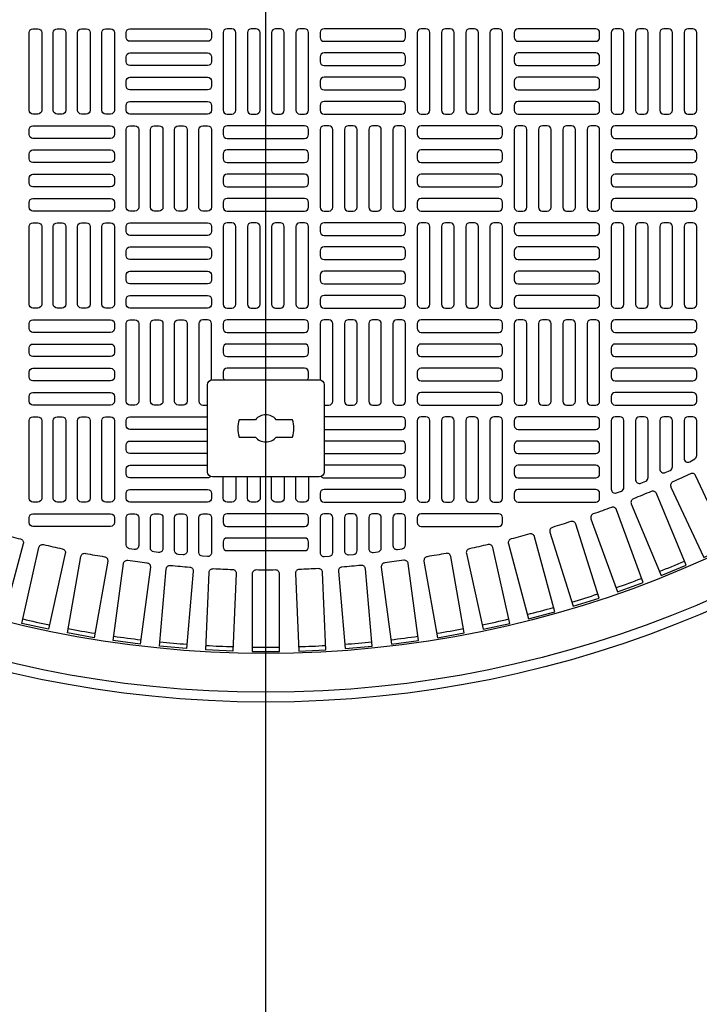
# Model space of a CAD drawing. Extents: x -169 to 6736, y -208 to 3022.
# Tile 72 of 256: x 254 to 268, y 935 to 955. Entities that reach past the tile are written whole.
import ezdxf

# ---------------------------------------------------------------- set-up
doc = ezdxf.new("R2010")
doc.units = 0
doc.header["$MEASUREMENT"] = 0
doc.layers.get('0').update_dxf_attribs({"color": 255, "linetype": 'CONTINUOUS'})
doc.layers.add('TANK-MANHOLE-COVER-40', color=2, linetype='CONTINUOUS')
doc.layers.add('TANK-MANHOLE-COVER-HATCH-40', color=252, linetype='CONTINUOUS')

msp = doc.modelspace()

# ---------------------------------------------------------------- linework, layer by layer
msp.add_line((258.76906, 877.14028), (258.76906, 964.04846))
at = {"layer": 'TANK-MANHOLE-COVER-40', "color": 2, "linetype": 'Continuous', "flags": 128}
for points in [[(257.68639, 945.9776, -0.41421356), (257.58796, 946.07602), (257.58796, 947.84767, -0.41421356), (257.68639, 947.9461), (259.85174, 947.9461, -0.41421356), (259.95016, 947.84767), (259.95016, 946.07602, -0.41421356), (259.85174, 945.9776)], [(258.55796, 946.78468, 0.4662524), (258.98016, 946.78468), (259.31174, 946.78468, 0.15910028), (259.31174, 947.13901), (258.98016, 947.13901, 0.4662524), (258.55796, 947.13901), (258.22638, 947.13901, 0.15910028), (258.22638, 946.78468)]]:
    msp.add_lwpolyline(points, format="xyb", close=True, dxfattribs=at)
at = {"layer": 'TANK-MANHOLE-COVER-40', "color": 4, "linetype": 'Continuous'}
msp.add_circle((258.76906, 964.04846), 22.63902, dxfattribs=at)
at = {"layer": 'TANK-MANHOLE-COVER-40', "color": 1, "linetype": 'Continuous'}
msp.add_circle((258.76906, 964.04846), 22.44094, dxfattribs=at)
at = {"layer": 'TANK-MANHOLE-COVER-40', "color": 2, "linetype": 'Continuous'}
msp.add_circle((258.76906, 964.04846), 21.65354, dxfattribs=at)
at = {"layer": 'TANK-MANHOLE-COVER-HATCH-40', "linetype": 'Continuous', "flags": 128}
for points in [[(254.14308, 955.07208, -0.41421356), (254.22182, 954.99334), (254.22182, 953.41854, -0.41421356), (254.14308, 953.3398), (254.04465, 953.3398, -0.41421356), (253.96591, 953.41854), (253.96591, 954.99334, -0.41421356), (254.04465, 955.07208)], [(254.6352, 955.07208, -0.41421356), (254.71394, 954.99334), (254.71394, 953.41854, -0.41421356), (254.6352, 953.3398), (254.53678, 953.3398, -0.41421356), (254.45804, 953.41854), (254.45804, 954.99334, -0.41421356), (254.53678, 955.07208)], [(255.12733, 955.07208, -0.41421356), (255.20607, 954.99334), (255.20607, 953.41854, -0.41421356), (255.12733, 953.3398), (255.0289, 953.3398, -0.41421356), (254.95016, 953.41854), (254.95016, 954.99334, -0.41421356), (255.0289, 955.07208)], [(255.61946, 955.07208, -0.41421356), (255.6982, 954.99334), (255.6982, 953.41854, -0.41421356), (255.61946, 953.3398), (255.52103, 953.3398, -0.41421356), (255.44229, 953.41854), (255.44229, 954.99334, -0.41421356), (255.52103, 955.07208)], [(255.93442, 954.99334, -0.41421356), (256.01316, 955.07208), (257.58796, 955.07208, -0.41421356), (257.6667, 954.99334), (257.6667, 954.89492, -0.41421356), (257.58796, 954.81618), (256.01316, 954.81618, -0.41421356), (255.93442, 954.89492)], [(257.98166, 955.07208, 0.41421356), (257.90292, 954.99334), (257.90292, 953.41854, 0.41421356), (257.98166, 953.3398), (258.08009, 953.3398, 0.41421356), (258.15883, 953.41854), (258.15883, 954.99334, 0.41421356), (258.08009, 955.07208)], [(258.47379, 955.07208, 0.41421356), (258.39505, 954.99334), (258.39505, 953.41854, 0.41421356), (258.47379, 953.3398), (258.57221, 953.3398, 0.41421356), (258.65095, 953.41854), (258.65095, 954.99334, 0.41421356), (258.57221, 955.07208)], [(258.96591, 955.07208, 0.41421356), (258.88717, 954.99334), (258.88717, 953.41854, 0.41421356), (258.96591, 953.3398), (259.06434, 953.3398, 0.41421356), (259.14308, 953.41854), (259.14308, 954.99334, 0.41421356), (259.06434, 955.07208)], [(259.45804, 955.07208, 0.41421356), (259.3793, 954.99334), (259.3793, 953.41854, 0.41421356), (259.45804, 953.3398), (259.55646, 953.3398, 0.41421356), (259.6352, 953.41854), (259.6352, 954.99334, 0.41421356), (259.55646, 955.07208)], [(261.60371, 954.99334, 0.41421356), (261.52497, 955.07208), (259.95016, 955.07208, 0.41421356), (259.87142, 954.99334), (259.87142, 954.89492, 0.41421356), (259.95016, 954.81618), (261.52497, 954.81618, 0.41421356), (261.60371, 954.89492)], [(261.91867, 955.07208, 0.41421356), (261.83993, 954.99334), (261.83993, 953.41854, 0.41421356), (261.91867, 953.3398), (262.01709, 953.3398, 0.41421356), (262.09583, 953.41854), (262.09583, 954.99334, 0.41421356), (262.01709, 955.07208)], [(262.41079, 955.07208, 0.41421356), (262.33205, 954.99334), (262.33205, 953.41854, 0.41421356), (262.41079, 953.3398), (262.50922, 953.3398, 0.41421356), (262.58796, 953.41854), (262.58796, 954.99334, 0.41421356), (262.50922, 955.07208)], [(262.90292, 955.07208, 0.41421356), (262.82418, 954.99334), (262.82418, 953.41854, 0.41421356), (262.90292, 953.3398), (263.00135, 953.3398, 0.41421356), (263.08009, 953.41854), (263.08009, 954.99334, 0.41421356), (263.00135, 955.07208)], [(263.39505, 955.07208, 0.41421356), (263.31631, 954.99334), (263.31631, 953.41854, 0.41421356), (263.39505, 953.3398), (263.49347, 953.3398, 0.41421356), (263.57221, 953.41854), (263.57221, 954.99334, 0.41421356), (263.49347, 955.07208)], [(265.54072, 954.99334, 0.41421356), (265.46198, 955.07208), (263.88717, 955.07208, 0.41421356), (263.80843, 954.99334), (263.80843, 954.89492, 0.41421356), (263.88717, 954.81618), (265.46198, 954.81618, 0.41421356), (265.54072, 954.89492)], [(265.85568, 955.07208, 0.41421356), (265.77694, 954.99334), (265.77694, 953.41854, 0.41421356), (265.85568, 953.3398), (265.9541, 953.3398, 0.41421356), (266.03284, 953.41854), (266.03284, 954.99334, 0.41421356), (265.9541, 955.07208)], [(266.3478, 955.07208, 0.41421356), (266.26906, 954.99334), (266.26906, 953.41854, 0.41421356), (266.3478, 953.3398), (266.44623, 953.3398, 0.41421356), (266.52497, 953.41854), (266.52497, 954.99334, 0.41421356), (266.44623, 955.07208)], [(266.83993, 955.07208, 0.41421356), (266.76119, 954.99334), (266.76119, 953.41854, 0.41421356), (266.83993, 953.3398), (266.93835, 953.3398, 0.41421356), (267.01709, 953.41854), (267.01709, 954.99334, 0.41421356), (266.93835, 955.07208)], [(267.33205, 955.07208, 0.41421356), (267.25331, 954.99334), (267.25331, 953.41854, 0.41421356), (267.33205, 953.3398), (267.43048, 953.3398, 0.41421356), (267.50922, 953.41854), (267.50922, 954.99334, 0.41421356), (267.43048, 955.07208)], [(255.93442, 954.50122, -0.41421356), (256.01316, 954.57996), (257.58796, 954.57996, -0.41421356), (257.6667, 954.50122), (257.6667, 954.40279, -0.41421356), (257.58796, 954.32405), (256.01316, 954.32405, -0.41421356), (255.93442, 954.40279)], [(261.60371, 954.50122, 0.41421356), (261.52497, 954.57996), (259.95016, 954.57996, 0.41421356), (259.87142, 954.50122), (259.87142, 954.40279, 0.41421356), (259.95016, 954.32405), (261.52497, 954.32405, 0.41421356), (261.60371, 954.40279)], [(265.54072, 954.50122, 0.41421356), (265.46198, 954.57996), (263.88717, 954.57996, 0.41421356), (263.80843, 954.50122), (263.80843, 954.40279, 0.41421356), (263.88717, 954.32405), (265.46198, 954.32405, 0.41421356), (265.54072, 954.40279)], [(255.93442, 954.00909, -0.41421356), (256.01316, 954.08783), (257.58796, 954.08783, -0.41421356), (257.6667, 954.00909), (257.6667, 953.91067, -0.41421356), (257.58796, 953.83193), (256.01316, 953.83193, -0.41421356), (255.93442, 953.91067)], [(261.60371, 954.00909, 0.41421356), (261.52497, 954.08783), (259.95016, 954.08783, 0.41421356), (259.87142, 954.00909), (259.87142, 953.91067, 0.41421356), (259.95016, 953.83193), (261.52497, 953.83193, 0.41421356), (261.60371, 953.91067)], [(265.54072, 954.00909, 0.41421356), (265.46198, 954.08783), (263.88717, 954.08783, 0.41421356), (263.80843, 954.00909), (263.80843, 953.91067, 0.41421356), (263.88717, 953.83193), (265.46198, 953.83193, 0.41421356), (265.54072, 953.91067)], [(255.93442, 953.51697, -0.41421356), (256.01316, 953.59571), (257.58796, 953.59571, -0.41421356), (257.6667, 953.51697), (257.6667, 953.41854, -0.41421356), (257.58796, 953.3398), (256.01316, 953.3398, -0.41421356), (255.93442, 953.41854)], [(261.60371, 953.51697, 0.41421356), (261.52497, 953.59571), (259.95016, 953.59571, 0.41421356), (259.87142, 953.51697), (259.87142, 953.41854, 0.41421356), (259.95016, 953.3398), (261.52497, 953.3398, 0.41421356), (261.60371, 953.41854)], [(265.54072, 953.51697, 0.41421356), (265.46198, 953.59571), (263.88717, 953.59571, 0.41421356), (263.80843, 953.51697), (263.80843, 953.41854, 0.41421356), (263.88717, 953.3398), (265.46198, 953.3398, 0.41421356), (265.54072, 953.41854)], [(255.6982, 952.92641, -0.41421356), (255.61946, 952.84767), (254.04465, 952.84767, -0.41421356), (253.96591, 952.92641), (253.96591, 953.02484, -0.41421356), (254.04465, 953.10358), (255.61946, 953.10358, -0.41421356), (255.6982, 953.02484)], [(256.11158, 953.10358, -0.41421356), (256.19032, 953.02484), (256.19032, 951.45004, -0.41421356), (256.11158, 951.3713), (256.01316, 951.3713, -0.41421356), (255.93442, 951.45004), (255.93442, 953.02484, -0.41421356), (256.01316, 953.10358)], [(256.60371, 953.10358, -0.41421356), (256.68245, 953.02484), (256.68245, 951.45004, -0.41421356), (256.60371, 951.3713), (256.50528, 951.3713, -0.41421356), (256.42654, 951.45004), (256.42654, 953.02484, -0.41421356), (256.50528, 953.10358)], [(257.09583, 953.10358, -0.41421356), (257.17457, 953.02484), (257.17457, 951.45004, -0.41421356), (257.09583, 951.3713), (256.99741, 951.3713, -0.41421356), (256.91867, 951.45004), (256.91867, 953.02484, -0.41421356), (256.99741, 953.10358)], [(257.58796, 953.10358, -0.41421356), (257.6667, 953.02484), (257.6667, 951.45004, -0.41421356), (257.58796, 951.3713), (257.48953, 951.3713, -0.41421356), (257.41079, 951.45004), (257.41079, 953.02484, -0.41421356), (257.48953, 953.10358)], [(257.90292, 952.92641, 0.41421356), (257.98166, 952.84767), (259.55646, 952.84767, 0.41421356), (259.6352, 952.92641), (259.6352, 953.02484, 0.41421356), (259.55646, 953.10358), (257.98166, 953.10358, 0.41421356), (257.90292, 953.02484)], [(259.95016, 953.10358, 0.41421356), (259.87142, 953.02484), (259.87142, 951.45004, 0.41421356), (259.95016, 951.3713), (260.04859, 951.3713, 0.41421356), (260.12733, 951.45004), (260.12733, 953.02484, 0.41421356), (260.04859, 953.10358)], [(260.44229, 953.10358, 0.41421356), (260.36355, 953.02484), (260.36355, 951.45004, 0.41421356), (260.44229, 951.3713), (260.54072, 951.3713, 0.41421356), (260.61946, 951.45004), (260.61946, 953.02484, 0.41421356), (260.54072, 953.10358)], [(260.93442, 953.10358, 0.41421356), (260.85568, 953.02484), (260.85568, 951.45004, 0.41421356), (260.93442, 951.3713), (261.03284, 951.3713, 0.41421356), (261.11158, 951.45004), (261.11158, 953.02484, 0.41421356), (261.03284, 953.10358)], [(261.42654, 953.10358, 0.41421356), (261.3478, 953.02484), (261.3478, 951.45004, 0.41421356), (261.42654, 951.3713), (261.52497, 951.3713, 0.41421356), (261.60371, 951.45004), (261.60371, 953.02484, 0.41421356), (261.52497, 953.10358)], [(261.83993, 952.92641, 0.41421356), (261.91867, 952.84767), (263.49347, 952.84767, 0.41421356), (263.57221, 952.92641), (263.57221, 953.02484, 0.41421356), (263.49347, 953.10358), (261.91867, 953.10358, 0.41421356), (261.83993, 953.02484)], [(263.88717, 953.10358, 0.41421356), (263.80843, 953.02484), (263.80843, 951.45004, 0.41421356), (263.88717, 951.3713), (263.9856, 951.3713, 0.41421356), (264.06434, 951.45004), (264.06434, 953.02484, 0.41421356), (263.9856, 953.10358)], [(264.3793, 953.10358, 0.41421356), (264.30056, 953.02484), (264.30056, 951.45004, 0.41421356), (264.3793, 951.3713), (264.47772, 951.3713, 0.41421356), (264.55646, 951.45004), (264.55646, 953.02484, 0.41421356), (264.47772, 953.10358)], [(264.87142, 953.10358, 0.41421356), (264.79268, 953.02484), (264.79268, 951.45004, 0.41421356), (264.87142, 951.3713), (264.96985, 951.3713, 0.41421356), (265.04859, 951.45004), (265.04859, 953.02484, 0.41421356), (264.96985, 953.10358)], [(265.36355, 953.10358, 0.41421356), (265.28481, 953.02484), (265.28481, 951.45004, 0.41421356), (265.36355, 951.3713), (265.46198, 951.3713, 0.41421356), (265.54072, 951.45004), (265.54072, 953.02484, 0.41421356), (265.46198, 953.10358)], [(265.77694, 952.92641, 0.41421356), (265.85568, 952.84767), (267.43048, 952.84767, 0.41421356), (267.50922, 952.92641), (267.50922, 953.02484, 0.41421356), (267.43048, 953.10358), (265.85568, 953.10358, 0.41421356), (265.77694, 953.02484)], [(255.6982, 952.43429, -0.41421356), (255.61946, 952.35555), (254.04465, 952.35555, -0.41421356), (253.96591, 952.43429), (253.96591, 952.53271, -0.41421356), (254.04465, 952.61145), (255.61946, 952.61145, -0.41421356), (255.6982, 952.53271)], [(257.90292, 952.43429, 0.41421356), (257.98166, 952.35555), (259.55646, 952.35555, 0.41421356), (259.6352, 952.43429), (259.6352, 952.53271, 0.41421356), (259.55646, 952.61145), (257.98166, 952.61145, 0.41421356), (257.90292, 952.53271)], [(261.83993, 952.43429, 0.41421356), (261.91867, 952.35555), (263.49347, 952.35555, 0.41421356), (263.57221, 952.43429), (263.57221, 952.53271, 0.41421356), (263.49347, 952.61145), (261.91867, 952.61145, 0.41421356), (261.83993, 952.53271)], [(265.77694, 952.43429, 0.41421356), (265.85568, 952.35555), (267.43048, 952.35555, 0.41421356), (267.50922, 952.43429), (267.50922, 952.53271, 0.41421356), (267.43048, 952.61145), (265.85568, 952.61145, 0.41421356), (265.77694, 952.53271)], [(255.6982, 951.94216, -0.41421356), (255.61946, 951.86342), (254.04465, 951.86342, -0.41421356), (253.96591, 951.94216), (253.96591, 952.04059, -0.41421356), (254.04465, 952.11933), (255.61946, 952.11933, -0.41421356), (255.6982, 952.04059)], [(257.90292, 951.94216, 0.41421356), (257.98166, 951.86342), (259.55646, 951.86342, 0.41421356), (259.6352, 951.94216), (259.6352, 952.04059, 0.41421356), (259.55646, 952.11933), (257.98166, 952.11933, 0.41421356), (257.90292, 952.04059)], [(261.83993, 951.94216, 0.41421356), (261.91867, 951.86342), (263.49347, 951.86342, 0.41421356), (263.57221, 951.94216), (263.57221, 952.04059, 0.41421356), (263.49347, 952.11933), (261.91867, 952.11933, 0.41421356), (261.83993, 952.04059)], [(265.77694, 951.94216, 0.41421356), (265.85568, 951.86342), (267.43048, 951.86342, 0.41421356), (267.50922, 951.94216), (267.50922, 952.04059, 0.41421356), (267.43048, 952.11933), (265.85568, 952.11933, 0.41421356), (265.77694, 952.04059)], [(255.6982, 951.45004, -0.41421356), (255.61946, 951.3713), (254.04465, 951.3713, -0.41421356), (253.96591, 951.45004), (253.96591, 951.54846, -0.41421356), (254.04465, 951.6272), (255.61946, 951.6272, -0.41421356), (255.6982, 951.54846)], [(257.90292, 951.45004, 0.41421356), (257.98166, 951.3713), (259.55646, 951.3713, 0.41421356), (259.6352, 951.45004), (259.6352, 951.54846, 0.41421356), (259.55646, 951.6272), (257.98166, 951.6272, 0.41421356), (257.90292, 951.54846)], [(261.83993, 951.45004, 0.41421356), (261.91867, 951.3713), (263.49347, 951.3713, 0.41421356), (263.57221, 951.45004), (263.57221, 951.54846, 0.41421356), (263.49347, 951.6272), (261.91867, 951.6272, 0.41421356), (261.83993, 951.54846)], [(265.77694, 951.45004, 0.41421356), (265.85568, 951.3713), (267.43048, 951.3713, 0.41421356), (267.50922, 951.45004), (267.50922, 951.54846, 0.41421356), (267.43048, 951.6272), (265.85568, 951.6272, 0.41421356), (265.77694, 951.54846)], [(254.14308, 951.13508, -0.41421356), (254.22182, 951.05634), (254.22182, 949.48153, -0.41421356), (254.14308, 949.40279), (254.04465, 949.40279, -0.41421356), (253.96591, 949.48153), (253.96591, 951.05634, -0.41421356), (254.04465, 951.13508)], [(254.6352, 951.13508, -0.41421356), (254.71394, 951.05634), (254.71394, 949.48153, -0.41421356), (254.6352, 949.40279), (254.53678, 949.40279, -0.41421356), (254.45804, 949.48153), (254.45804, 951.05634, -0.41421356), (254.53678, 951.13508)], [(255.12733, 951.13508, -0.41421356), (255.20607, 951.05634), (255.20607, 949.48153, -0.41421356), (255.12733, 949.40279), (255.0289, 949.40279, -0.41421356), (254.95016, 949.48153), (254.95016, 951.05634, -0.41421356), (255.0289, 951.13508)], [(255.61946, 951.13508, -0.41421356), (255.6982, 951.05634), (255.6982, 949.48153, -0.41421356), (255.61946, 949.40279), (255.52103, 949.40279, -0.41421356), (255.44229, 949.48153), (255.44229, 951.05634, -0.41421356), (255.52103, 951.13508)], [(255.93442, 951.05634, -0.41421356), (256.01316, 951.13508), (257.58796, 951.13508, -0.41421356), (257.6667, 951.05634), (257.6667, 950.95791, -0.41421356), (257.58796, 950.87917), (256.01316, 950.87917, -0.41421356), (255.93442, 950.95791)], [(257.98166, 951.13508, 0.41421356), (257.90292, 951.05634), (257.90292, 949.48153, 0.41421356), (257.98166, 949.40279), (258.08009, 949.40279, 0.41421356), (258.15883, 949.48153), (258.15883, 951.05634, 0.41421356), (258.08009, 951.13508)], [(258.47379, 951.13508, 0.41421356), (258.39505, 951.05634), (258.39505, 949.48153, 0.41421356), (258.47379, 949.40279), (258.57221, 949.40279, 0.41421356), (258.65095, 949.48153), (258.65095, 951.05634, 0.41421356), (258.57221, 951.13508)], [(258.96591, 951.13508, 0.41421356), (258.88717, 951.05634), (258.88717, 949.48153, 0.41421356), (258.96591, 949.40279), (259.06434, 949.40279, 0.41421356), (259.14308, 949.48153), (259.14308, 951.05634, 0.41421356), (259.06434, 951.13508)], [(259.45804, 951.13508, 0.41421356), (259.3793, 951.05634), (259.3793, 949.48153, 0.41421356), (259.45804, 949.40279), (259.55646, 949.40279, 0.41421356), (259.6352, 949.48153), (259.6352, 951.05634, 0.41421356), (259.55646, 951.13508)], [(261.60371, 951.05634, 0.41421356), (261.52497, 951.13508), (259.95016, 951.13508, 0.41421356), (259.87142, 951.05634), (259.87142, 950.95791, 0.41421356), (259.95016, 950.87917), (261.52497, 950.87917, 0.41421356), (261.60371, 950.95791)], [(261.91867, 951.13508, 0.41421356), (261.83993, 951.05634), (261.83993, 949.48153, 0.41421356), (261.91867, 949.40279), (262.01709, 949.40279, 0.41421356), (262.09583, 949.48153), (262.09583, 951.05634, 0.41421356), (262.01709, 951.13508)], [(262.41079, 951.13508, 0.41421356), (262.33205, 951.05634), (262.33205, 949.48153, 0.41421356), (262.41079, 949.40279), (262.50922, 949.40279, 0.41421356), (262.58796, 949.48153), (262.58796, 951.05634, 0.41421356), (262.50922, 951.13508)], [(262.90292, 951.13508, 0.41421356), (262.82418, 951.05634), (262.82418, 949.48153, 0.41421356), (262.90292, 949.40279), (263.00135, 949.40279, 0.41421356), (263.08009, 949.48153), (263.08009, 951.05634, 0.41421356), (263.00135, 951.13508)], [(263.39505, 951.13508, 0.41421356), (263.31631, 951.05634), (263.31631, 949.48153, 0.41421356), (263.39505, 949.40279), (263.49347, 949.40279, 0.41421356), (263.57221, 949.48153), (263.57221, 951.05634, 0.41421356), (263.49347, 951.13508)], [(265.54072, 951.05634, 0.41421356), (265.46198, 951.13508), (263.88717, 951.13508, 0.41421356), (263.80843, 951.05634), (263.80843, 950.95791, 0.41421356), (263.88717, 950.87917), (265.46198, 950.87917, 0.41421356), (265.54072, 950.95791)], [(265.85568, 951.13508, 0.41421356), (265.77694, 951.05634), (265.77694, 949.48153, 0.41421356), (265.85568, 949.40279), (265.9541, 949.40279, 0.41421356), (266.03284, 949.48153), (266.03284, 951.05634, 0.41421356), (265.9541, 951.13508)], [(266.3478, 951.13508, 0.41421356), (266.26906, 951.05634), (266.26906, 949.48153, 0.41421356), (266.3478, 949.40279), (266.44623, 949.40279, 0.41421356), (266.52497, 949.48153), (266.52497, 951.05634, 0.41421356), (266.44623, 951.13508)], [(266.83993, 951.13508, 0.41421356), (266.76119, 951.05634), (266.76119, 949.48153, 0.41421356), (266.83993, 949.40279), (266.93835, 949.40279, 0.41421356), (267.01709, 949.48153), (267.01709, 951.05634, 0.41421356), (266.93835, 951.13508)], [(267.33205, 951.13508, 0.41421356), (267.25331, 951.05634), (267.25331, 949.48153, 0.41421356), (267.33205, 949.40279), (267.43048, 949.40279, 0.41421356), (267.50922, 949.48153), (267.50922, 951.05634, 0.41421356), (267.43048, 951.13508)], [(255.93442, 950.56421, -0.41421356), (256.01316, 950.64295), (257.58796, 950.64295, -0.41421356), (257.6667, 950.56421), (257.6667, 950.46578, -0.41421356), (257.58796, 950.38704), (256.01316, 950.38704, -0.41421356), (255.93442, 950.46578)], [(261.60371, 950.56421, 0.41421356), (261.52497, 950.64295), (259.95016, 950.64295, 0.41421356), (259.87142, 950.56421), (259.87142, 950.46578, 0.41421356), (259.95016, 950.38704), (261.52497, 950.38704, 0.41421356), (261.60371, 950.46578)], [(265.54072, 950.56421, 0.41421356), (265.46198, 950.64295), (263.88717, 950.64295, 0.41421356), (263.80843, 950.56421), (263.80843, 950.46578, 0.41421356), (263.88717, 950.38704), (265.46198, 950.38704, 0.41421356), (265.54072, 950.46578)], [(255.93442, 950.07208, -0.41421356), (256.01316, 950.15082), (257.58796, 950.15082, -0.41421356), (257.6667, 950.07208), (257.6667, 949.97366, -0.41421356), (257.58796, 949.89492), (256.01316, 949.89492, -0.41421356), (255.93442, 949.97366)], [(261.60371, 950.07208, 0.41421356), (261.52497, 950.15082), (259.95016, 950.15082, 0.41421356), (259.87142, 950.07208), (259.87142, 949.97366, 0.41421356), (259.95016, 949.89492), (261.52497, 949.89492, 0.41421356), (261.60371, 949.97366)], [(265.54072, 950.07208, 0.41421356), (265.46198, 950.15082), (263.88717, 950.15082, 0.41421356), (263.80843, 950.07208), (263.80843, 949.97366, 0.41421356), (263.88717, 949.89492), (265.46198, 949.89492, 0.41421356), (265.54072, 949.97366)], [(255.93442, 949.57996, -0.41421356), (256.01316, 949.6587), (257.58796, 949.6587, -0.41421356), (257.6667, 949.57996), (257.6667, 949.48153, -0.41421356), (257.58796, 949.40279), (256.01316, 949.40279, -0.41421356), (255.93442, 949.48153)], [(261.60371, 949.57996, 0.41421356), (261.52497, 949.6587), (259.95016, 949.6587, 0.41421356), (259.87142, 949.57996), (259.87142, 949.48153, 0.41421356), (259.95016, 949.40279), (261.52497, 949.40279, 0.41421356), (261.60371, 949.48153)], [(265.54072, 949.57996, 0.41421356), (265.46198, 949.6587), (263.88717, 949.6587, 0.41421356), (263.80843, 949.57996), (263.80843, 949.48153, 0.41421356), (263.88717, 949.40279), (265.46198, 949.40279, 0.41421356), (265.54072, 949.48153)], [(255.6982, 948.98941, -0.41421356), (255.61946, 948.91067), (254.04465, 948.91067, -0.41421356), (253.96591, 948.98941), (253.96591, 949.08783, -0.41421356), (254.04465, 949.16657), (255.61946, 949.16657, -0.41421356), (255.6982, 949.08783)], [(256.11158, 949.16657, -0.41421356), (256.19032, 949.08783), (256.19032, 947.51303, -0.41421356), (256.11158, 947.43429), (256.01316, 947.43429, -0.41421356), (255.93442, 947.51303), (255.93442, 949.08783, -0.41421356), (256.01316, 949.16657)], [(256.60371, 949.16657, -0.41421356), (256.68245, 949.08783), (256.68245, 947.51303, -0.41421356), (256.60371, 947.43429), (256.50528, 947.43429, -0.41421356), (256.42654, 947.51303), (256.42654, 949.08783, -0.41421356), (256.50528, 949.16657)], [(257.09583, 949.16657, -0.41421356), (257.17457, 949.08783), (257.17457, 947.51303, -0.41421356), (257.09583, 947.43429), (256.99741, 947.43429, -0.41421356), (256.91867, 947.51303), (256.91867, 949.08783, -0.41421356), (256.99741, 949.16657)], [(260.44229, 949.16657, 0.41421356), (260.36355, 949.08783), (260.36355, 947.51303, 0.41421356), (260.44229, 947.43429), (260.54072, 947.43429, 0.41421356), (260.61946, 947.51303), (260.61946, 949.08783, 0.41421356), (260.54072, 949.16657)], [(260.93442, 949.16657, 0.41421356), (260.85568, 949.08783), (260.85568, 947.51303, 0.41421356), (260.93442, 947.43429), (261.03284, 947.43429, 0.41421356), (261.11158, 947.51303), (261.11158, 949.08783, 0.41421356), (261.03284, 949.16657)], [(261.42654, 949.16657, 0.41421356), (261.3478, 949.08783), (261.3478, 947.51303, 0.41421356), (261.42654, 947.43429), (261.52497, 947.43429, 0.41421356), (261.60371, 947.51303), (261.60371, 949.08783, 0.41421356), (261.52497, 949.16657)], [(261.83993, 948.98941, 0.41421356), (261.91867, 948.91067), (263.49347, 948.91067, 0.41421356), (263.57221, 948.98941), (263.57221, 949.08783, 0.41421356), (263.49347, 949.16657), (261.91867, 949.16657, 0.41421356), (261.83993, 949.08783)], [(263.88717, 949.16657, 0.41421356), (263.80843, 949.08783), (263.80843, 947.51303, 0.41421356), (263.88717, 947.43429), (263.9856, 947.43429, 0.41421356), (264.06434, 947.51303), (264.06434, 949.08783, 0.41421356), (263.9856, 949.16657)], [(264.3793, 949.16657, 0.41421356), (264.30056, 949.08783), (264.30056, 947.51303, 0.41421356), (264.3793, 947.43429), (264.47772, 947.43429, 0.41421356), (264.55646, 947.51303), (264.55646, 949.08783, 0.41421356), (264.47772, 949.16657)], [(264.87142, 949.16657, 0.41421356), (264.79268, 949.08783), (264.79268, 947.51303, 0.41421356), (264.87142, 947.43429), (264.96985, 947.43429, 0.41421356), (265.04859, 947.51303), (265.04859, 949.08783, 0.41421356), (264.96985, 949.16657)], [(265.36355, 949.16657, 0.41421356), (265.28481, 949.08783), (265.28481, 947.51303, 0.41421356), (265.36355, 947.43429), (265.46198, 947.43429, 0.41421356), (265.54072, 947.51303), (265.54072, 949.08783, 0.41421356), (265.46198, 949.16657)], [(265.77694, 948.98941, 0.41421356), (265.85568, 948.91067), (267.43048, 948.91067, 0.41421356), (267.50922, 948.98941), (267.50922, 949.08783, 0.41421356), (267.43048, 949.16657), (265.85568, 949.16657, 0.41421356), (265.77694, 949.08783)], [(255.6982, 948.49728, -0.41421356), (255.61946, 948.41854), (254.04465, 948.41854, -0.41421356), (253.96591, 948.49728), (253.96591, 948.59571, -0.41421356), (254.04465, 948.67445), (255.61946, 948.67445, -0.41421356), (255.6982, 948.59571)], [(261.83993, 948.49728, 0.41421356), (261.91867, 948.41854), (263.49347, 948.41854, 0.41421356), (263.57221, 948.49728), (263.57221, 948.59571, 0.41421356), (263.49347, 948.67445), (261.91867, 948.67445, 0.41421356), (261.83993, 948.59571)], [(265.77694, 948.49728, 0.41421356), (265.85568, 948.41854), (267.43048, 948.41854, 0.41421356), (267.50922, 948.49728), (267.50922, 948.59571, 0.41421356), (267.43048, 948.67445), (265.85568, 948.67445, 0.41421356), (265.77694, 948.59571)], [(255.6982, 948.00515, -0.41421356), (255.61946, 947.92641), (254.04465, 947.92641, -0.41421356), (253.96591, 948.00515), (253.96591, 948.10358, -0.41421356), (254.04465, 948.18232), (255.61946, 948.18232, -0.41421356), (255.6982, 948.10358)], [(261.83993, 948.00515, 0.41421356), (261.91867, 947.92641), (263.49347, 947.92641, 0.41421356), (263.57221, 948.00515), (263.57221, 948.10358, 0.41421356), (263.49347, 948.18232), (261.91867, 948.18232, 0.41421356), (261.83993, 948.10358)], [(265.77694, 948.00515, 0.41421356), (265.85568, 947.92641), (267.43048, 947.92641, 0.41421356), (267.50922, 948.00515), (267.50922, 948.10358, 0.41421356), (267.43048, 948.18232), (265.85568, 948.18232, 0.41421356), (265.77694, 948.10358)], [(255.6982, 947.51303, -0.41421356), (255.61946, 947.43429), (254.04465, 947.43429, -0.41421356), (253.96591, 947.51303), (253.96591, 947.61145, -0.41421356), (254.04465, 947.69019), (255.61946, 947.69019, -0.41421356), (255.6982, 947.61145)], [(261.83993, 947.51303, 0.41421356), (261.91867, 947.43429), (263.49347, 947.43429, 0.41421356), (263.57221, 947.51303), (263.57221, 947.61145, 0.41421356), (263.49347, 947.69019), (261.91867, 947.69019, 0.41421356), (261.83993, 947.61145)], [(265.77694, 947.51303, 0.41421356), (265.85568, 947.43429), (267.43048, 947.43429, 0.41421356), (267.50922, 947.51303), (267.50922, 947.61145, 0.41421356), (267.43048, 947.69019), (265.85568, 947.69019, 0.41421356), (265.77694, 947.61145)], [(254.14308, 947.19807, -0.41421356), (254.22182, 947.11933), (254.22182, 945.54452, -0.41421356), (254.14308, 945.46578), (254.04465, 945.46578, -0.41421356), (253.96591, 945.54452), (253.96591, 947.11933, -0.41421356), (254.04465, 947.19807)], [(254.6352, 947.19807, -0.41421356), (254.71394, 947.11933), (254.71394, 945.54452, -0.41421356), (254.6352, 945.46578), (254.53678, 945.46578, -0.41421356), (254.45804, 945.54452), (254.45804, 947.11933, -0.41421356), (254.53678, 947.19807)], [(255.12733, 947.19807, -0.41421356), (255.20607, 947.11933), (255.20607, 945.54452, -0.41421356), (255.12733, 945.46578), (255.0289, 945.46578, -0.41421356), (254.95016, 945.54452), (254.95016, 947.11933, -0.41421356), (255.0289, 947.19807)], [(255.61946, 947.19807, -0.41421356), (255.6982, 947.11933), (255.6982, 945.54452, -0.41421356), (255.61946, 945.46578), (255.52103, 945.46578, -0.41421356), (255.44229, 945.54452), (255.44229, 947.11933, -0.41421356), (255.52103, 947.19807)], [(261.91867, 947.19807, 0.41421356), (261.83993, 947.11933), (261.83993, 945.54452, 0.41421356), (261.91867, 945.46578), (262.01709, 945.46578, 0.41421356), (262.09583, 945.54452), (262.09583, 947.11933, 0.41421356), (262.01709, 947.19807)], [(262.41079, 947.19807, 0.41421356), (262.33205, 947.11933), (262.33205, 945.54452, 0.41421356), (262.41079, 945.46578), (262.50922, 945.46578, 0.41421356), (262.58796, 945.54452), (262.58796, 947.11933, 0.41421356), (262.50922, 947.19807)], [(262.90292, 947.19807, 0.41421356), (262.82418, 947.11933), (262.82418, 945.54452, 0.41421356), (262.90292, 945.46578), (263.00135, 945.46578, 0.41421356), (263.08009, 945.54452), (263.08009, 947.11933, 0.41421356), (263.00135, 947.19807)], [(263.39505, 947.19807, 0.41421356), (263.31631, 947.11933), (263.31631, 945.54452, 0.41421356), (263.39505, 945.46578), (263.49347, 945.46578, 0.41421356), (263.57221, 945.54452), (263.57221, 947.11933, 0.41421356), (263.49347, 947.19807)], [(265.54072, 947.11933, 0.41421356), (265.46198, 947.19807), (263.88717, 947.19807, 0.41421356), (263.80843, 947.11933), (263.80843, 947.0209, 0.41421356), (263.88717, 946.94216), (265.46198, 946.94216, 0.41421356), (265.54072, 947.0209)], [(265.54072, 946.6272, 0.41421356), (265.46198, 946.70594), (263.88717, 946.70594, 0.41421356), (263.80843, 946.6272), (263.80843, 946.52878, 0.41421356), (263.88717, 946.45004), (265.46198, 946.45004, 0.41421356), (265.54072, 946.52878)], [(265.54072, 946.13508, 0.41421356), (265.46198, 946.21382), (263.88717, 946.21382, 0.41421356), (263.80843, 946.13508), (263.80843, 946.03665, 0.41421356), (263.88717, 945.95791), (265.46198, 945.95791, 0.41421356), (265.54072, 946.03665)], [(255.93442, 945.64295, -0.41421356), (256.01316, 945.72169), (257.58796, 945.72169, -0.41421356), (257.6667, 945.64295), (257.6667, 945.54452, -0.41421356), (257.58796, 945.46578), (256.01316, 945.46578, -0.41421356), (255.93442, 945.54452)], [(261.60371, 945.64295, 0.41421356), (261.52497, 945.72169), (259.95016, 945.72169, 0.41421356), (259.87142, 945.64295), (259.87142, 945.54452, 0.41421356), (259.95016, 945.46578), (261.52497, 945.46578, 0.41421356), (261.60371, 945.54452)], [(265.54072, 945.64295, 0.41421356), (265.46198, 945.72169), (263.88717, 945.72169, 0.41421356), (263.80843, 945.64295), (263.80843, 945.54452, 0.41421356), (263.88717, 945.46578), (265.46198, 945.46578, 0.41421356), (265.54072, 945.54452)]]:
    msp.add_lwpolyline(points, format="xyb", close=True, dxfattribs=at)
at = {"layer": 'TANK-MANHOLE-COVER-HATCH-40', "linetype": 'Continuous'}
for points in [[(257.6667, 947.94402), (257.6667, 949.08783), (257.6667, 949.08783, 0.41421356), (257.58796, 949.16657), (257.48953, 949.16657), (257.48953, 949.16657, 0.41421356), (257.41079, 949.08783), (257.41079, 947.51303), (257.41079, 947.51303, 0.41421356), (257.48953, 947.43429), (257.58796, 947.43429), (257.58796, 947.43429)], [(259.95016, 947.43429), (259.95016, 947.43429), (260.04859, 947.43429, 0.41421356), (260.12733, 947.51303), (260.12733, 947.51303), (260.12733, 949.08783, 0.41421356), (260.04859, 949.16657), (260.04859, 949.16657), (259.95016, 949.16657, 0.41421356), (259.87142, 949.08783), (259.87142, 949.08783), (259.87142, 947.94402)], [(259.60855, 947.9461, 0.21525044), (259.6352, 948.00515), (259.6352, 948.10358, 0.41421356), (259.55646, 948.18232), (257.98166, 948.18232, 0.41421356), (257.90292, 948.10358), (257.90292, 948.00515, 0.21525044), (257.92958, 947.9461)], [(257.58796, 946.94216), (256.01316, 946.94216, -0.41421356), (255.93442, 947.0209), (255.93442, 947.11933, -0.41421356), (256.01316, 947.19807), (257.58796, 947.19807)], [(259.95016, 946.94216), (261.52497, 946.94216, 0.41421356), (261.60371, 947.0209), (261.60371, 947.11933, 0.41421356), (261.52497, 947.19807), (259.95016, 947.19807)], [(257.58796, 946.45004), (256.01316, 946.45004, -0.41421356), (255.93442, 946.52878), (255.93442, 946.6272, -0.41421356), (256.01316, 946.70594), (257.58796, 946.70594)], [(259.95016, 946.45004), (261.52497, 946.45004, 0.41421356), (261.60371, 946.52878), (261.60371, 946.6272, 0.41421356), (261.52497, 946.70594), (259.95016, 946.70594)], [(257.64778, 945.98545, -0.21912867), (257.58796, 945.95791), (256.01316, 945.95791), (256.01316, 945.95791, -0.41421356), (255.93442, 946.03665), (255.93442, 946.13508), (255.93442, 946.13508, -0.41421356), (256.01316, 946.21382), (257.58796, 946.21382), (257.58796, 946.21382)], [(259.89034, 945.98545, 0.21912867), (259.95016, 945.95791), (261.52497, 945.95791), (261.52497, 945.95791, 0.41421356), (261.60371, 946.03665), (261.60371, 946.13508), (261.60371, 946.13508, 0.41421356), (261.52497, 946.21382), (259.95016, 946.21382), (259.95016, 946.21382)], [(267.38209, 946.04173, -0.00491171), (267.02668, 945.87599, 0.41709369), (266.98789, 945.77103), (267.65384, 944.3429), (268.15338, 944.57584), (267.48743, 946.00397, 0.41709369), (267.38209, 946.04173)], [(258.15883, 945.9776), (258.15883, 945.54452, -0.41421356), (258.08009, 945.46578), (257.98166, 945.46578, -0.41421356), (257.90292, 945.54452), (257.90292, 945.9776)], [(258.65095, 945.9776), (258.65095, 945.54452, -0.41421356), (258.57221, 945.46578), (258.47379, 945.46578, -0.41421356), (258.39505, 945.54452), (258.39505, 945.9776)], [(259.14308, 945.9776), (259.14308, 945.54452, -0.41421356), (259.06434, 945.46578), (258.96591, 945.46578, -0.41421356), (258.88717, 945.54452), (258.88717, 945.9776)], [(259.6352, 945.9776), (259.6352, 945.54452, -0.41421356), (259.55646, 945.46578), (259.45804, 945.46578, -0.41421356), (259.3793, 945.54452), (259.3793, 945.9776)], [(266.58845, 945.68317, -0.00491171), (266.22614, 945.5331, 0.41709369), (266.18281, 945.42993), (266.78584, 943.97411), (267.29506, 944.18503), (266.69204, 945.64085, 0.41709369), (266.58845, 945.68317)], [(265.77992, 945.35957, -0.00491171), (265.41142, 945.22545, 0.41709369), (265.36363, 945.12426), (265.90257, 943.64352), (266.42052, 943.83204), (265.88157, 945.31278, 0.41709369), (265.77992, 945.35957)], [(264.95805, 945.07155, -0.00491171), (264.58405, 944.95363, 0.41709369), (264.53189, 944.85462), (265.00573, 943.35179), (265.5314, 943.51753), (265.05756, 945.02037, 0.41709369), (264.95805, 945.07155)], [(253.41372, 944.81965, 0.00491171), (253.79252, 944.71816, -0.41709369), (253.84894, 944.62152), (253.4411, 943.09945), (252.9087, 943.2421), (253.31654, 944.76418, -0.41709369), (253.41372, 944.81965)], [(264.1244, 944.81965, -0.00491171), (263.74561, 944.71816, 0.41709369), (263.68918, 944.62152), (264.09702, 943.09945), (264.62942, 943.2421), (264.22158, 944.76418, 0.41709369), (264.1244, 944.81965)], [(254.25757, 944.60436, 0.00491171), (254.64043, 944.51948, -0.41709369), (254.70102, 944.4254), (254.35996, 942.88698), (253.82184, 943.00628), (254.1629, 944.5447, -0.41709369), (254.25757, 944.60436)], [(255.11, 944.42608, 0.00491171), (255.4962, 944.35798, -0.41709369), (255.56083, 944.26663), (255.2872, 942.7148), (254.7444, 942.81051), (255.01803, 944.36234, -0.41709369), (255.11, 944.42608)], [(262.42812, 944.42608, -0.00491171), (262.04192, 944.35798, 0.41709369), (261.97729, 944.26663), (262.25092, 942.7148), (262.79373, 942.81051), (262.5201, 944.36234, 0.41709369), (262.42812, 944.42608)], [(263.28055, 944.60436, -0.00491171), (262.8977, 944.51948, 0.41709369), (262.83711, 944.4254), (263.17817, 942.88698), (263.71628, 943.00628), (263.37522, 944.5447, 0.41709369), (263.28055, 944.60436)], [(255.9694, 944.28515, 0.00491171), (256.3582, 944.23396, -0.41709369), (256.42676, 944.14552), (256.22108, 942.58323), (255.67461, 942.65517), (255.88029, 944.21746, -0.41709369), (255.9694, 944.28515)], [(261.56872, 944.28515, -0.00491171), (261.17992, 944.23396, 0.41709369), (261.11137, 944.14552), (261.31705, 942.58323), (261.86351, 942.65517), (261.65783, 944.21746, 0.41709369), (261.56872, 944.28515)], [(256.83413, 944.18184, 0.00491171), (257.22479, 944.14766, -0.41709369), (257.29714, 944.06229), (257.1598, 942.49252), (256.61072, 942.54056), (256.74806, 944.11033, -0.41709369), (256.83413, 944.18184)], [(257.70254, 944.11634, 0.00491171), (258.09432, 944.09924, -0.41709369), (258.17033, 944.01711), (258.10159, 942.44284), (257.55094, 942.46688), (257.61967, 944.04115, -0.41709369), (257.70254, 944.11634)], [(258.96514, 944.08879, -0.00491171), (258.57299, 944.08879, 0.41709369), (258.49347, 944.01006), (258.49347, 942.43429), (259.04465, 942.43429), (259.04465, 944.01006, 0.41709369), (258.96514, 944.08879)], [(259.83558, 944.11634, -0.00491171), (259.4438, 944.09924, 0.41709369), (259.3678, 944.01711), (259.43653, 942.44284), (259.98719, 942.46688), (259.91845, 944.04115, 0.41709369), (259.83558, 944.11634)], [(260.70399, 944.18184, -0.00491171), (260.31333, 944.14766, 0.41709369), (260.24098, 944.06229), (260.37832, 942.49252), (260.9274, 942.54056), (260.79007, 944.11033, 0.41709369), (260.70399, 944.18184)]]:
    msp.add_lwpolyline(points, format="xyb", dxfattribs=at)
for points in [[(257.90292, 948.98941, 0.41421356), (257.98166, 948.91067), (259.55646, 948.91067, 0.41421356), (259.6352, 948.98941), (259.6352, 949.08783, 0.41421356), (259.55646, 949.16657), (257.98166, 949.16657, 0.41421356), (257.90292, 949.08783)], [(257.90292, 948.49728, 0.41421356), (257.98166, 948.41854), (259.55646, 948.41854, 0.41421356), (259.6352, 948.49728), (259.6352, 948.59571, 0.41421356), (259.55646, 948.67445), (257.98166, 948.67445, 0.41421356), (257.90292, 948.59571)], [(266.03284, 945.76416), (266.03284, 947.11933), (266.03284, 947.11933, 0.41421356), (265.9541, 947.19807), (265.85568, 947.19807), (265.85568, 947.19807, 0.41421356), (265.77694, 947.11933), (265.77694, 945.72596, 0.52729524), (265.88416, 945.65256), (265.98259, 945.69075, 0.30950451)], [(266.52497, 945.96527), (266.52497, 947.11933), (266.52497, 947.11933, 0.41421356), (266.44623, 947.19807), (266.3478, 947.19807), (266.3478, 947.19807, 0.41421356), (266.26906, 947.11933), (266.26906, 945.924, 0.53592322), (266.37825, 945.85138), (266.47668, 945.89266, 0.30214843)], [(267.01709, 946.1822), (267.01709, 947.11933), (267.01709, 947.11933, 0.41421356), (266.93835, 947.19807), (266.83993, 947.19807), (266.83993, 947.19807, 0.41421356), (266.76119, 947.11933), (266.76119, 946.13773, 0.54471323), (266.87234, 946.06598), (266.97077, 946.11044, 0.2947387)], [(267.50922, 946.41167), (267.50922, 947.11933), (267.50922, 947.11933, 0.41421356), (267.43048, 947.19807), (267.33205, 947.19807), (267.33205, 947.19807, 0.41421356), (267.25331, 947.11933), (267.25331, 946.35485, 0.57735027), (267.37142, 946.28665), (267.46985, 946.34348, 0.26794919)], [(255.6982, 945.0524, -0.41421356), (255.61946, 944.97366), (254.04465, 944.97366, -0.41421356), (253.96591, 945.0524), (253.96591, 945.15082, -0.41421356), (254.04465, 945.22956), (255.61946, 945.22956, -0.41421356), (255.6982, 945.15082)], [(255.93442, 944.59739), (255.93442, 945.15082), (255.93442, 945.15082, -0.41421356), (256.01316, 945.22956), (256.11158, 945.22956), (256.11158, 945.22956, -0.41421356), (256.19032, 945.15082), (256.19032, 944.58375, -0.45513358), (256.10078, 944.50575), (256.00235, 944.51939, -0.37444426)], [(256.42654, 944.53399), (256.42654, 945.15082), (256.42654, 945.15082, -0.41421356), (256.50528, 945.22956), (256.60371, 945.22956), (256.60371, 945.22956, -0.41421356), (256.68245, 945.15082), (256.68245, 944.52287, -0.44756586), (256.59487, 944.44463), (256.49644, 944.45575, -0.38162971)], [(256.91867, 944.48318), (256.91867, 945.15082), (256.91867, 945.15082, -0.41421356), (256.99741, 945.22956), (257.09583, 945.22956), (257.09583, 945.22956, -0.41421356), (257.17457, 945.15082), (257.17457, 944.47455, -0.44006189), (257.08896, 944.39611), (256.99053, 944.40474, -0.3888292)], [(257.41079, 944.44485), (257.41079, 945.15082), (257.41079, 945.15082, -0.41421356), (257.48953, 945.22956), (257.58796, 945.22956), (257.58796, 945.22956, -0.41421356), (257.6667, 945.15082), (257.6667, 944.4387, -0.43261554), (257.58305, 944.36011), (257.48462, 944.36626, -0.39604796)], [(257.90292, 945.0524, 0.41421356), (257.98166, 944.97366), (259.55646, 944.97366, 0.41421356), (259.6352, 945.0524), (259.6352, 945.15082, 0.41421356), (259.55646, 945.22956), (257.98166, 945.22956, 0.41421356), (257.90292, 945.15082)], [(260.12733, 944.44485), (260.12733, 945.15082), (260.12733, 945.15082, 0.41421356), (260.04859, 945.22956), (259.95016, 945.22956), (259.95016, 945.22956, 0.41421356), (259.87142, 945.15082), (259.87142, 944.4387, 0.43261554), (259.95508, 944.36011), (260.0535, 944.36626, 0.39604796)], [(260.61946, 944.48318), (260.61946, 945.15082), (260.61946, 945.15082, 0.41421356), (260.54072, 945.22956), (260.44229, 945.22956), (260.44229, 945.22956, 0.41421356), (260.36355, 945.15082), (260.36355, 944.47455, 0.44006189), (260.44917, 944.39611), (260.54759, 944.40474, 0.3888292)], [(261.11158, 944.53399), (261.11158, 945.15082), (261.11158, 945.15082, 0.41421356), (261.03284, 945.22956), (260.93442, 945.22956), (260.93442, 945.22956, 0.41421356), (260.85568, 945.15082), (260.85568, 944.52287, 0.44756586), (260.94326, 944.44463), (261.04168, 944.45575, 0.38162971)], [(261.60371, 944.59739), (261.60371, 945.15082), (261.60371, 945.15082, 0.41421356), (261.52497, 945.22956), (261.42654, 945.22956), (261.42654, 945.22956, 0.41421356), (261.3478, 945.15082), (261.3478, 944.58375, 0.45513358), (261.43735, 944.50575), (261.53577, 944.51939, 0.37444426)], [(261.83993, 945.0524, 0.41421356), (261.91867, 944.97366), (263.49347, 944.97366, 0.41421356), (263.57221, 945.0524), (263.57221, 945.15082, 0.41421356), (263.49347, 945.22956), (261.91867, 945.22956, 0.41421356), (261.83993, 945.15082)], [(257.90292, 944.56027, 0.41421356), (257.98166, 944.48153), (259.55646, 944.48153, 0.41421356), (259.6352, 944.56027), (259.6352, 944.6587, 0.41421356), (259.55646, 944.73744), (257.98166, 944.73744, 0.41421356), (257.90292, 944.6587)]]:
    msp.add_lwpolyline(points, format="xyb", close=True, dxfattribs=at)
for start, end in [(291.766426, 293.233574), (289.266426, 290.733574), (286.766426, 288.233574), (284.266426, 285.733574), (256.766426, 258.233574), (281.766426, 283.233574), (259.266426, 260.733574), (279.266426, 280.733574), (261.766426, 263.233574), (264.266426, 265.733574), (274.266426, 275.733574), (276.766426, 278.233574), (266.766426, 268.233574), (269.266426, 270.733574), (271.766426, 273.233574)]:
    msp.add_arc((258.76906, 964.04846), 21.52559, start, end, dxfattribs=at)

doc.saveas('drawing.dxf')
